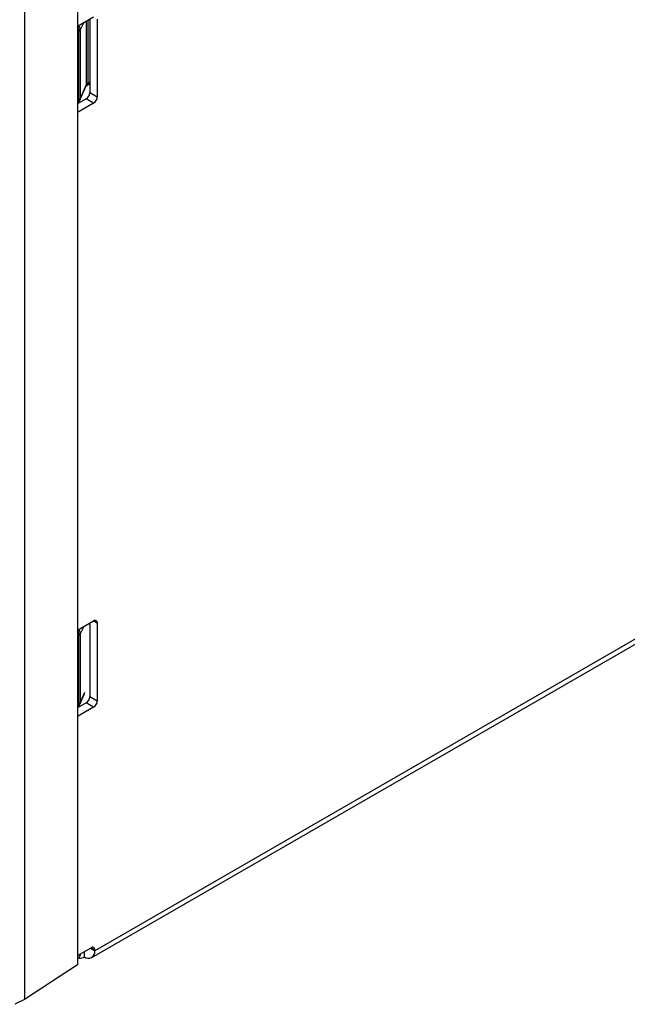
# Paper-space layout 'Sheet1' of a CAD drawing. Header units: millimetres. Extents: x 0 to 420, y 0 to 297.
# Tile 102 of 130: x 330 to 353, y 160 to 197. Entities that reach past the tile are written whole.
import ezdxf

# ---------------------------------------------------------------- set-up
doc = ezdxf.new("R2010")
doc.units = ezdxf.units.MM
doc.layers.add('SLD-0', color=179, linetype='Continuous')

psp = doc.layouts.new('Sheet1')

# ---------------------------------------------------------------- linework, layer by layer
at = {"layer": 'SLD-0', "color": 179, "linetype": 'Continuous', "lineweight": 25}
for p, q in [((331.891, 201.251), (331.891, 161.283)), ((329.88, 199.983), (329.88, 159.973)), ((397.006, 199.033), (332.54, 161.818)), ((332.424, 161.561), (396.89, 198.777)), ((331.891, 196.816), (332.497, 197.166)), ((332.355, 197.084), (332.355, 194.308)), ((332.638, 197.084), (332.638, 194.145)), ((331.941, 194.011), (331.941, 196.63)), ((331.992, 196.681), (331.992, 194.063)), ((331.982, 194.013), (332.218, 194.554)), ((331.992, 194.063), (332.228, 194.604)), ((332.244, 194.576), (332.355, 194.648)), ((332.355, 194.308), (332.638, 194.145)), ((332.214, 194.063), (331.891, 193.876)), ((331.891, 193.914), (331.908, 193.925)), ((332.497, 193.9), (331.891, 193.55)), ((332.497, 193.9), (332.214, 194.063)), ((331.891, 173.953), (332.497, 174.303)), ((332.355, 174.221), (332.355, 171.445)), ((332.638, 174.221), (332.638, 171.282)), ((331.941, 171.148), (331.941, 173.767)), ((331.992, 173.818), (331.992, 171.199)), ((331.982, 171.149), (332.153, 171.541)), ((332.355, 171.445), (332.638, 171.282)), ((332.214, 171.2), (331.891, 171.013)), ((332.497, 171.037), (332.214, 171.2)), ((331.891, 171.05), (331.908, 171.061)), ((332.497, 171.037), (331.891, 170.687)), ((331.891, 161.639), (332.399, 161.932)), ((332.144, 161.785), (332.144, 161.589)), ((332.54, 161.851), (332.54, 161.818)), ((331.946, 161.536), (331.891, 161.541)), ((331.891, 161.283), (329.88, 159.973)), ((329.88, 159.973), (329.523, 159.792))]:
    psp.add_line(p, q, dxfattribs=at)
at = {"layer": 'SLD-0', "color": 8, "linetype": 'Continuous', "lineweight": 25}
for p, q in [((332.127, 196.952), (331.992, 196.681)), ((332.228, 194.604), (332.228, 197.01)), ((332.278, 197.04), (332.278, 194.663)), ((331.941, 196.63), (331.891, 196.603)), ((332.224, 194.574), (332.218, 194.554)), ((332.228, 194.604), (332.224, 194.574)), ((332.278, 194.663), (332.355, 194.713)), ((331.891, 193.979), (331.941, 194.011)), ((331.989, 194.033), (331.982, 194.013)), ((331.992, 194.063), (331.989, 194.033)), ((332.127, 174.089), (331.992, 173.818)), ((332.638, 174.221), (332.497, 174.303)), ((331.941, 173.767), (331.891, 173.74)), ((331.992, 171.199), (332.168, 171.604)), ((331.891, 171.115), (331.941, 171.148)), ((331.989, 171.17), (331.982, 171.149)), ((331.992, 171.199), (331.989, 171.17)), ((332.37, 161.916), (332.54, 161.818)), ((332.54, 161.851), (332.399, 161.932)), ((331.946, 161.536), (332.014, 161.71))]:
    psp.add_line(p, q, dxfattribs=at)
for centre, radius, start, end in [((331.653, 196.632), 0.288, 359.5468, 34.5482), ((331.801, 196.676), 0.191, 1.6069, 53.7371), ((332.186, 194.649), 0.0927, 307.5926, 8.8224), ((331.849, 193.997), 0.0933, 308.734, 8.7174), ((331.653, 173.769), 0.288, 359.5467, 34.5481), ((331.801, 173.813), 0.191, 1.6061, 53.7383), ((331.849, 171.134), 0.0933, 308.7353, 8.7166)]:
    psp.add_arc(centre, radius, start, end, dxfattribs=at)
at = {"layer": 'SLD-0', "color": 179, "linetype": 'Continuous', "lineweight": 25}
for centre, radius, start, end in [((331.884, 196.737), 0.122, 298.1393, 332.4318), ((332.048, 194.322), 0.307, 302.605, 357.395), ((331.799, 194.092), 0.2, 302.9638, 336.4802), ((331.884, 194.119), 0.122, 298.1393, 332.4318), ((332.331, 194.159), 0.307, 302.605, 357.395), ((332.552, 174.235), 0.0873, 350.7858, 129.2035), ((331.884, 173.874), 0.122, 298.1393, 332.4318), ((332.048, 171.459), 0.307, 302.6053, 357.3947), ((331.799, 171.229), 0.2, 302.9638, 336.4799), ((331.884, 171.256), 0.122, 298.1393, 332.4318), ((332.331, 171.296), 0.307, 302.6053, 357.3947), ((332.299, 161.779), 0.245, 230.7965, 9.2141), ((332.454, 161.865), 0.0873, 350.7856, 129.2038), ((331.96, 161.879), 0.344, 267.642, 302.3493)]:
    psp.add_arc(centre, radius, start, end, dxfattribs=at)
psp.add_ellipse((332.421, 194.582), major_axis=(0.2, 0.02), ratio=0.633909, start_param=2.300608, end_param=2.815472, dxfattribs=at)
psp.add_open_spline([(332.218, 194.553), (332.217, 194.553), (332.217, 194.552), (332.223, 194.561), (332.239, 194.572), (332.244, 194.576)], degree=3, knots=[0, 0, 0, 0, 0.118496, 0.681161, 1, 1, 1, 1], dxfattribs=at)

doc.saveas('drawing.dxf')
